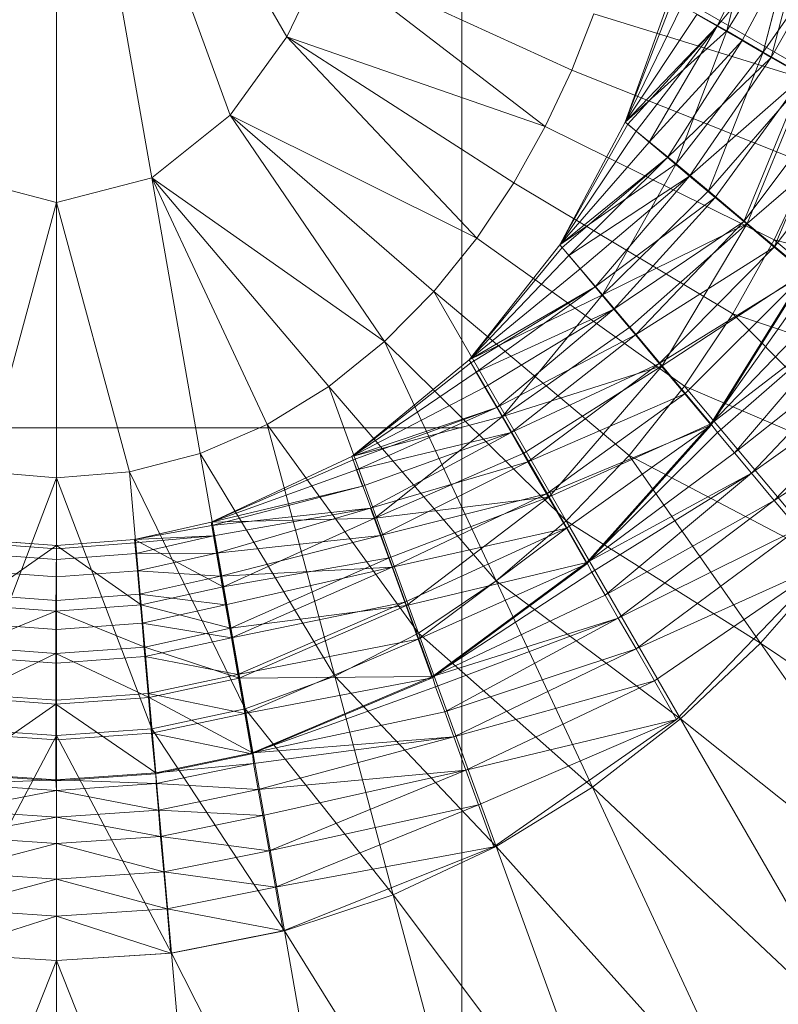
# Model space of a CAD drawing. Header units: metres. Extents: x 391.1 to 427.5, y 12.8 to 28.4.
# Tile 42 of 189: x 402.0275 to 402.0976, y 27.4837 to 27.5746. Entities that reach past the tile are written whole.
import ezdxf

# ---------------------------------------------------------------- set-up
doc = ezdxf.new("R2010")
doc.units = ezdxf.units.M
doc.layers.add('A-DETL-____-MBND', color=7, linetype='Continuous', lineweight=18)
doc.layers.add('M-HVAC-DUCT-OTLN', color=7, linetype='Continuous', lineweight=18)

# ---------------------------------------------------------------- blocks, each defined once
blk = doc.blocks.new('Family - Inodor PA-152684-03_CLI_AIRE_P0A')
at = {"layer": 'A-DETL-____-MBND', "color": 253, "true_color": 0xaaaaaa}
for p, q in [((0.202992, 0.216518), (0.202992, 0.164389)), ((0.202992, 0.216518), (0.211782, 0.166667)), ((0.202992, 0.216518), (0.219036, 0.172436)), ((0.202992, 0.216518), (0.22426, 0.17968)), ((0.269418, 0.191689), (0.263973, 0.180657)), ((0.263973, 0.180657), (0.269418, 0.191689)), ((0.267861, 0.192317), (0.264867, 0.180207)), ((0.264867, 0.180207), (0.267861, 0.192317)), ((0.267861, 0.192317), (0.264867, 0.180207)), ((0.264867, 0.180207), (0.271519, 0.190986)), ((0.264867, 0.180207), (0.271519, 0.190986)), ((0.271519, 0.190986), (0.268239, 0.178261)), ((0.268239, 0.178261), (0.271519, 0.190986)), ((0.263973, 0.180657), (0.272332, 0.190628)), ((0.263973, 0.180657), (0.272332, 0.190628)), ((0.272332, 0.190628), (0.266291, 0.179318)), ((0.266291, 0.179318), (0.272332, 0.190628)), ((0.272332, 0.190628), (0.268977, 0.177768)), ((0.268977, 0.177768), (0.272332, 0.190628)), ((0.268239, 0.178261), (0.275909, 0.189388)), ((0.268239, 0.178261), (0.275909, 0.189388)), ((0.268977, 0.177768), (0.275556, 0.189455)), ((0.268977, 0.177768), (0.275556, 0.189455)), ((0.227765, 0.186994), (0.22426, 0.17968)), ((0.227765, 0.186994), (0.24811, 0.1714)), ((0.227765, 0.186994), (0.250555, 0.176607)), ((0.254265, 0.186915), (0.275214, 0.17482)), ((0.255501, 0.171802), (0.259586, 0.18319)), ((0.255501, 0.171802), (0.259586, 0.18319)), ((0.259586, 0.18319), (0.255501, 0.171802)), ((0.255501, 0.171802), (0.259586, 0.18319)), ((0.255501, 0.171802), (0.259858, 0.183033)), ((0.255501, 0.171802), (0.259858, 0.183033)), ((0.259586, 0.18319), (0.264867, 0.180207)), ((0.259586, 0.18319), (0.264867, 0.180207)), ((0.252592, 0.181788), (0.250555, 0.176607)), ((0.275214, 0.17482), (0.252592, 0.181788)), ((0.255501, 0.171802), (0.260706, 0.182543)), ((0.255501, 0.171802), (0.260706, 0.182543)), ((0.255501, 0.171802), (0.262092, 0.181743)), ((0.255501, 0.171802), (0.262092, 0.181743)), ((0.262092, 0.181743), (0.263973, 0.180657)), ((0.262092, 0.181743), (0.263973, 0.180657)), ((0.255501, 0.171802), (0.263973, 0.180657)), ((0.255501, 0.171802), (0.263973, 0.180657)), ((0.255501, 0.171802), (0.264867, 0.180207)), ((0.255501, 0.171802), (0.264867, 0.180207)), ((0.263973, 0.180657), (0.255741, 0.1716)), ((0.255741, 0.1716), (0.263973, 0.180657)), ((0.263973, 0.180657), (0.256492, 0.17097)), ((0.256492, 0.17097), (0.263973, 0.180657)), ((0.263973, 0.180657), (0.257718, 0.169942)), ((0.257718, 0.169942), (0.263973, 0.180657)), ((0.264867, 0.180207), (0.260184, 0.167948)), ((0.260184, 0.167948), (0.264867, 0.180207)), ((0.264867, 0.180207), (0.260184, 0.167948)), ((0.263973, 0.180657), (0.266291, 0.179318)), ((0.263973, 0.180657), (0.266291, 0.179318)), ((0.264867, 0.180207), (0.268239, 0.178261)), ((0.264867, 0.180207), (0.268239, 0.178261)), ((0.22426, 0.17968), (0.219036, 0.172436)), ((0.22426, 0.17968), (0.241795, 0.1611)), ((0.24811, 0.1714), (0.22426, 0.17968)), ((0.22426, 0.17968), (0.245207, 0.166208)), ((0.257718, 0.169942), (0.266291, 0.179318)), ((0.257718, 0.169942), (0.266291, 0.179318)), ((0.266291, 0.179318), (0.259381, 0.168546)), ((0.259381, 0.168546), (0.266291, 0.179318)), ((0.266291, 0.179318), (0.268977, 0.177768)), ((0.266291, 0.179318), (0.268977, 0.177768)), ((0.260184, 0.167948), (0.268239, 0.178261)), ((0.260184, 0.167948), (0.268239, 0.178261)), ((0.268239, 0.178261), (0.263166, 0.165445)), ((0.263166, 0.165445), (0.268239, 0.178261)), ((0.268239, 0.178261), (0.272285, 0.175925)), ((0.268239, 0.178261), (0.272285, 0.175925)), ((0.259381, 0.168546), (0.268977, 0.177768)), ((0.259381, 0.168546), (0.268977, 0.177768)), ((0.268977, 0.177768), (0.261432, 0.166825)), ((0.261432, 0.166825), (0.268977, 0.177768)), ((0.268977, 0.177768), (0.271949, 0.176052)), ((0.268977, 0.177768), (0.271949, 0.176052)), ((0.250555, 0.176607), (0.24811, 0.1714)), ((0.272496, 0.167851), (0.250555, 0.176607)), ((0.261432, 0.166825), (0.271949, 0.176052)), ((0.261432, 0.166825), (0.271949, 0.176052)), ((0.263166, 0.165445), (0.272285, 0.175925)), ((0.263166, 0.165445), (0.272285, 0.175925)), ((0.271949, 0.176052), (0.263808, 0.164831)), ((0.263808, 0.164831), (0.271949, 0.176052)), ((0.271949, 0.176052), (0.266436, 0.162626)), ((0.266436, 0.162626), (0.271949, 0.176052)), ((0.272285, 0.175925), (0.266745, 0.162442)), ((0.266745, 0.162442), (0.272285, 0.175925)), ((0.266436, 0.162626), (0.275116, 0.174224)), ((0.266436, 0.162626), (0.275116, 0.174224)), ((0.275116, 0.174224), (0.269238, 0.160275)), ((0.269238, 0.160275), (0.275116, 0.174224)), ((0.219036, 0.172436), (0.211782, 0.166667)), ((0.219036, 0.172436), (0.233284, 0.151555)), ((0.241795, 0.1611), (0.219036, 0.172436)), ((0.219036, 0.172436), (0.237832, 0.156173)), ((0.249463, 0.160477), (0.255501, 0.171802)), ((0.249463, 0.160477), (0.255501, 0.171802)), ((0.255501, 0.171802), (0.249463, 0.160477)), ((0.249463, 0.160477), (0.255501, 0.171802)), ((0.255501, 0.171802), (0.255741, 0.1716)), ((0.255501, 0.171802), (0.255741, 0.1716)), ((0.255501, 0.171802), (0.260184, 0.167948)), ((0.255501, 0.171802), (0.260184, 0.167948)), ((0.266745, 0.162442), (0.27833, 0.172435)), ((0.266745, 0.162442), (0.27833, 0.172435)), ((0.269238, 0.160275), (0.278382, 0.172337)), ((0.269238, 0.160275), (0.278382, 0.172337)), ((0.24811, 0.1714), (0.245207, 0.166208)), ((0.269243, 0.160927), (0.24811, 0.1714)), ((0.249463, 0.160477), (0.255741, 0.1716)), ((0.249463, 0.160477), (0.255741, 0.1716)), ((0.249463, 0.160477), (0.256492, 0.17097)), ((0.249463, 0.160477), (0.256492, 0.17097)), ((0.255741, 0.1716), (0.256492, 0.17097)), ((0.255741, 0.1716), (0.256492, 0.17097)), ((0.256492, 0.17097), (0.257718, 0.169942)), ((0.256492, 0.17097), (0.257718, 0.169942)), ((0.249463, 0.160477), (0.257718, 0.169942)), ((0.249463, 0.160477), (0.257718, 0.169942)), ((0.257718, 0.169942), (0.259381, 0.168546)), ((0.257718, 0.169942), (0.259381, 0.168546)), ((0.249463, 0.160477), (0.259381, 0.168546)), ((0.249463, 0.160477), (0.259381, 0.168546)), ((0.259381, 0.168546), (0.249664, 0.160237)), ((0.249664, 0.160237), (0.259381, 0.168546)), ((0.259381, 0.168546), (0.250294, 0.159486)), ((0.250294, 0.159486), (0.259381, 0.168546)), ((0.259381, 0.168546), (0.261432, 0.166825)), ((0.259381, 0.168546), (0.261432, 0.166825)), ((0.249463, 0.160477), (0.260184, 0.167948)), ((0.249463, 0.160477), (0.260184, 0.167948)), ((0.253405, 0.155868), (0.260184, 0.167948)), ((0.253405, 0.155868), (0.260184, 0.167948)), ((0.260184, 0.167948), (0.253405, 0.155868)), ((0.260184, 0.167948), (0.263166, 0.165445)), ((0.260184, 0.167948), (0.263166, 0.165445)), ((0.272496, 0.167851), (0.269243, 0.160927)), ((0.194202, 0.166667), (0.202992, 0.164389)), ((0.211782, 0.166667), (0.202992, 0.164389)), ((0.211782, 0.166667), (0.216268, 0.141226)), ((0.211782, 0.166667), (0.22245, 0.143899)), ((0.233284, 0.151555), (0.211782, 0.166667)), ((0.211782, 0.166667), (0.228147, 0.147404)), ((0.250294, 0.159486), (0.261432, 0.166825)), ((0.250294, 0.159486), (0.261432, 0.166825)), ((0.261432, 0.166825), (0.251323, 0.158261)), ((0.251323, 0.158261), (0.261432, 0.166825)), ((0.261432, 0.166825), (0.252719, 0.156597)), ((0.252719, 0.156597), (0.261432, 0.166825)), ((0.261432, 0.166825), (0.263808, 0.164831)), ((0.261432, 0.166825), (0.263808, 0.164831)), ((0.245207, 0.166208), (0.241795, 0.1611)), ((0.265411, 0.154098), (0.245207, 0.166208)), ((0.253405, 0.155868), (0.263166, 0.165445)), ((0.253405, 0.155868), (0.263166, 0.165445)), ((0.263166, 0.165445), (0.266745, 0.162442)), ((0.263166, 0.165445), (0.266745, 0.162442)), ((0.252719, 0.156597), (0.263808, 0.164831)), ((0.252719, 0.156597), (0.263808, 0.164831)), ((0.263808, 0.164831), (0.254439, 0.154546)), ((0.254439, 0.154546), (0.263808, 0.164831)), ((0.263808, 0.164831), (0.266436, 0.162626)), ((0.263808, 0.164831), (0.266436, 0.162626)), ((0.202992, 0.164389), (0.196257, 0.139546)), ((0.202992, 0.164389), (0.202992, 0.138973)), ((0.202992, 0.164389), (0.209726, 0.139546)), ((0.254439, 0.154546), (0.266436, 0.162626)), ((0.254439, 0.154546), (0.266436, 0.162626)), ((0.266436, 0.162626), (0.256433, 0.15217)), ((0.256433, 0.15217), (0.266436, 0.162626)), ((0.266436, 0.162626), (0.269238, 0.160275)), ((0.266436, 0.162626), (0.269238, 0.160275)), ((0.253405, 0.155868), (0.266745, 0.162442)), ((0.253405, 0.155868), (0.266745, 0.162442)), ((0.266745, 0.162442), (0.255908, 0.152886)), ((0.255908, 0.152886), (0.266745, 0.162442)), ((0.266745, 0.162442), (0.258911, 0.149307)), ((0.258911, 0.149307), (0.266745, 0.162442)), ((0.266745, 0.162442), (0.272092, 0.157955)), ((0.266745, 0.162442), (0.272092, 0.157955)), ((0.241795, 0.1611), (0.237832, 0.156173)), ((0.260959, 0.147435), (0.241795, 0.1611)), ((0.269243, 0.160927), (0.265411, 0.154098)), ((0.269243, 0.160927), (0.2854, 0.147369)), ((0.289734, 0.15578), (0.269243, 0.160927)), ((0.249463, 0.160477), (0.241095, 0.149858)), ((0.241095, 0.149858), (0.249463, 0.160477)), ((0.249463, 0.160477), (0.241095, 0.149858)), ((0.241095, 0.149858), (0.249463, 0.160477)), ((0.241095, 0.149858), (0.249664, 0.160237)), ((0.241095, 0.149858), (0.249664, 0.160237)), ((0.249463, 0.160477), (0.249664, 0.160237)), ((0.249463, 0.160477), (0.249664, 0.160237)), ((0.249463, 0.160477), (0.253405, 0.155868)), ((0.249463, 0.160477), (0.253405, 0.155868)), ((0.249664, 0.160237), (0.250294, 0.159486)), ((0.249664, 0.160237), (0.250294, 0.159486)), ((0.256433, 0.15217), (0.269238, 0.160275)), ((0.256433, 0.15217), (0.269238, 0.160275)), ((0.269238, 0.160275), (0.258639, 0.149542)), ((0.258639, 0.149542), (0.269238, 0.160275)), ((0.269238, 0.160275), (0.272127, 0.15785)), ((0.269238, 0.160275), (0.272127, 0.15785)), ((0.241095, 0.149858), (0.250294, 0.159486)), ((0.241095, 0.149858), (0.250294, 0.159486)), ((0.250294, 0.159486), (0.251323, 0.158261)), ((0.250294, 0.159486), (0.251323, 0.158261)), ((0.241095, 0.149858), (0.251323, 0.158261)), ((0.241095, 0.149858), (0.251323, 0.158261)), ((0.251323, 0.158261), (0.252719, 0.156597)), ((0.251323, 0.158261), (0.252719, 0.156597)), ((0.258639, 0.149542), (0.272127, 0.15785)), ((0.258639, 0.149542), (0.272127, 0.15785)), ((0.258911, 0.149307), (0.272092, 0.157955)), ((0.258911, 0.149307), (0.272092, 0.157955)), ((0.272127, 0.15785), (0.260989, 0.14674)), ((0.260989, 0.14674), (0.272127, 0.15785)), ((0.272092, 0.157955), (0.263398, 0.14396)), ((0.263398, 0.14396), (0.272092, 0.157955)), ((0.263398, 0.14396), (0.272822, 0.157272)), ((0.263398, 0.14396), (0.272822, 0.157272)), ((0.272127, 0.15785), (0.263414, 0.143851)), ((0.241095, 0.149858), (0.252719, 0.156597)), ((0.241095, 0.149858), (0.252719, 0.156597)), ((0.252719, 0.156597), (0.241252, 0.149587)), ((0.241252, 0.149587), (0.252719, 0.156597)), ((0.252719, 0.156597), (0.241742, 0.148738)), ((0.241742, 0.148738), (0.252719, 0.156597)), ((0.252719, 0.156597), (0.254439, 0.154546)), ((0.252719, 0.156597), (0.254439, 0.154546)), ((0.237832, 0.156173), (0.233284, 0.151555)), ((0.237832, 0.156173), (0.250054, 0.135004)), ((0.255848, 0.141031), (0.237832, 0.156173)), ((0.241095, 0.149858), (0.253405, 0.155868)), ((0.241095, 0.149858), (0.253405, 0.155868)), ((0.253405, 0.155868), (0.244177, 0.144635)), ((0.244177, 0.144635), (0.253405, 0.155868)), ((0.253405, 0.155868), (0.244177, 0.144635)), ((0.253405, 0.155868), (0.255908, 0.152886)), ((0.253405, 0.155868), (0.255908, 0.152886)), ((0.263398, 0.14396), (0.274702, 0.155695)), ((0.263398, 0.14396), (0.274702, 0.155695)), ((0.241742, 0.148738), (0.254439, 0.154546)), ((0.241742, 0.148738), (0.254439, 0.154546)), ((0.254439, 0.154546), (0.242542, 0.147352)), ((0.242542, 0.147352), (0.254439, 0.154546)), ((0.254439, 0.154546), (0.243627, 0.145472)), ((0.243627, 0.145472), (0.254439, 0.154546)), ((0.254439, 0.154546), (0.256433, 0.15217)), ((0.254439, 0.154546), (0.256433, 0.15217)), ((0.265411, 0.154098), (0.260959, 0.147435)), ((0.263398, 0.14396), (0.276569, 0.154129)), ((0.263398, 0.14396), (0.276569, 0.154129)), ((0.276569, 0.154129), (0.263998, 0.14316)), ((0.263998, 0.14316), (0.276569, 0.154129)), ((0.265411, 0.154098), (0.280349, 0.139161)), ((0.2854, 0.147369), (0.265411, 0.154098)), ((0.276569, 0.154129), (0.265575, 0.141281)), ((0.265575, 0.141281), (0.276569, 0.154129)), ((0.244177, 0.144635), (0.255908, 0.152886)), ((0.244177, 0.144635), (0.255908, 0.152886)), ((0.255908, 0.152886), (0.258911, 0.149307)), ((0.255908, 0.152886), (0.258911, 0.149307)), ((0.243627, 0.145472), (0.256433, 0.15217)), ((0.243627, 0.145472), (0.256433, 0.15217)), ((0.256433, 0.15217), (0.244966, 0.143153)), ((0.244966, 0.143153), (0.256433, 0.15217)), ((0.256433, 0.15217), (0.258639, 0.149542)), ((0.256433, 0.15217), (0.258639, 0.149542)), ((0.265575, 0.141281), (0.279082, 0.152021)), ((0.265575, 0.141281), (0.279082, 0.152021)), ((0.279082, 0.152021), (0.267142, 0.139415)), ((0.267142, 0.139415), (0.279082, 0.152021)), ((0.233284, 0.151555), (0.228147, 0.147404)), ((0.233284, 0.151555), (0.243571, 0.129494)), ((0.250054, 0.135004), (0.233284, 0.151555)), ((0.241095, 0.149858), (0.230257, 0.140936)), ((0.230257, 0.140936), (0.241095, 0.149858)), ((0.241095, 0.149858), (0.230257, 0.140936)), ((0.230257, 0.140936), (0.241095, 0.149858)), ((0.230257, 0.140936), (0.241252, 0.149587)), ((0.230257, 0.140936), (0.241252, 0.149587)), ((0.241095, 0.149858), (0.241252, 0.149587)), ((0.241095, 0.149858), (0.241252, 0.149587)), ((0.241095, 0.149858), (0.244177, 0.144635)), ((0.241095, 0.149858), (0.244177, 0.144635)), ((0.241252, 0.149587), (0.241742, 0.148738)), ((0.241252, 0.149587), (0.241742, 0.148738)), ((0.244177, 0.144635), (0.258911, 0.149307)), ((0.244177, 0.144635), (0.258911, 0.149307)), ((0.244966, 0.143153), (0.258639, 0.149542)), ((0.244966, 0.143153), (0.258639, 0.149542)), ((0.258911, 0.149307), (0.246124, 0.141263)), ((0.246124, 0.141263), (0.258911, 0.149307)), ((0.258639, 0.149542), (0.246517, 0.140467)), ((0.246517, 0.140467), (0.258639, 0.149542)), ((0.258911, 0.149307), (0.24846, 0.137217)), ((0.24846, 0.137217), (0.258911, 0.149307)), ((0.258639, 0.149542), (0.260989, 0.14674)), ((0.258639, 0.149542), (0.260989, 0.14674)), ((0.258911, 0.149307), (0.263398, 0.14396)), ((0.258911, 0.149307), (0.263398, 0.14396)), ((0.267142, 0.139415), (0.281701, 0.149823)), ((0.267142, 0.139415), (0.281701, 0.149823)), ((0.281701, 0.149823), (0.26925, 0.136902)), ((0.26925, 0.136902), (0.281701, 0.149823)), ((0.230257, 0.140936), (0.241742, 0.148738)), ((0.230257, 0.140936), (0.241742, 0.148738)), ((0.241742, 0.148738), (0.242542, 0.147352)), ((0.241742, 0.148738), (0.242542, 0.147352)), ((0.228147, 0.147404), (0.22245, 0.143899)), ((0.228147, 0.147404), (0.236425, 0.124661)), ((0.243571, 0.129494), (0.228147, 0.147404)), ((0.230257, 0.140936), (0.242542, 0.147352)), ((0.230257, 0.140936), (0.242542, 0.147352)), ((0.242542, 0.147352), (0.243627, 0.145472)), ((0.242542, 0.147352), (0.243627, 0.145472)), ((0.260959, 0.147435), (0.255848, 0.141031)), ((0.260959, 0.147435), (0.274546, 0.131243)), ((0.280349, 0.139161), (0.260959, 0.147435)), ((0.26925, 0.136902), (0.284835, 0.147186)), ((0.26925, 0.136902), (0.284835, 0.147186)), ((0.246517, 0.140467), (0.260989, 0.14674)), ((0.246517, 0.140467), (0.260989, 0.14674)), ((0.260989, 0.14674), (0.248232, 0.137496)), ((0.248232, 0.137496), (0.260989, 0.14674)), ((0.260989, 0.14674), (0.263414, 0.143851)), ((0.260989, 0.14674), (0.263414, 0.143851)), ((0.230257, 0.140936), (0.243627, 0.145472)), ((0.230257, 0.140936), (0.243627, 0.145472)), ((0.243627, 0.145472), (0.230364, 0.140641)), ((0.230364, 0.140641), (0.243627, 0.145472)), ((0.243627, 0.145472), (0.230699, 0.139721)), ((0.230699, 0.139721), (0.243627, 0.145472)), ((0.243627, 0.145472), (0.244966, 0.143153)), ((0.243627, 0.145472), (0.244966, 0.143153)), ((0.230257, 0.140936), (0.244177, 0.144635)), ((0.230257, 0.140936), (0.244177, 0.144635)), ((0.232385, 0.135257), (0.244177, 0.144635)), ((0.232385, 0.135257), (0.244177, 0.144635)), ((0.244177, 0.144635), (0.232385, 0.135257)), ((0.244177, 0.144635), (0.246124, 0.141263)), ((0.244177, 0.144635), (0.246124, 0.141263)), ((0.22245, 0.143899), (0.216268, 0.141226)), ((0.22245, 0.143899), (0.228674, 0.120671)), ((0.236425, 0.124661), (0.22245, 0.143899)), ((0.248232, 0.137496), (0.263414, 0.143851)), ((0.248232, 0.137496), (0.263414, 0.143851)), ((0.24846, 0.137217), (0.263398, 0.14396)), ((0.24846, 0.137217), (0.263398, 0.14396)), ((0.263414, 0.143851), (0.250061, 0.134329)), ((0.250061, 0.134329), (0.263414, 0.143851)), ((0.263414, 0.143851), (0.251946, 0.131062)), ((0.263398, 0.14396), (0.25195, 0.131172)), ((0.25195, 0.131172), (0.263398, 0.14396)), ((0.263398, 0.14396), (0.263998, 0.14316)), ((0.263398, 0.14396), (0.263998, 0.14316)), ((0.230699, 0.139721), (0.244966, 0.143153)), ((0.230699, 0.139721), (0.244966, 0.143153)), ((0.231247, 0.138217), (0.244966, 0.143153)), ((0.244966, 0.143153), (0.231247, 0.138217)), ((0.231986, 0.136175), (0.244966, 0.143153)), ((0.231986, 0.136175), (0.244966, 0.143153)), ((0.244966, 0.143153), (0.246517, 0.140467)), ((0.244966, 0.143153), (0.246517, 0.140467)), ((0.25195, 0.131172), (0.263998, 0.14316)), ((0.25195, 0.131172), (0.263998, 0.14316)), ((0.263998, 0.14316), (0.265575, 0.141281)), ((0.263998, 0.14316), (0.265575, 0.141281)), ((0.216268, 0.141226), (0.209726, 0.139546)), ((0.216268, 0.141226), (0.220419, 0.117683)), ((0.216268, 0.141226), (0.228674, 0.120671)), ((0.230257, 0.140936), (0.217262, 0.134894)), ((0.217262, 0.134894), (0.230257, 0.140936)), ((0.230257, 0.140936), (0.217262, 0.134894)), ((0.217262, 0.134894), (0.230257, 0.140936)), ((0.230257, 0.140936), (0.230364, 0.140641)), ((0.230257, 0.140936), (0.230364, 0.140641)), ((0.230257, 0.140936), (0.232385, 0.135257)), ((0.230257, 0.140936), (0.232385, 0.135257)), ((0.232385, 0.135257), (0.246124, 0.141263)), ((0.232385, 0.135257), (0.246124, 0.141263)), ((0.246124, 0.141263), (0.24846, 0.137217)), ((0.246124, 0.141263), (0.24846, 0.137217)), ((0.255848, 0.141031), (0.250054, 0.135004)), ((0.25195, 0.131172), (0.265575, 0.141281)), ((0.25195, 0.131172), (0.265575, 0.141281)), ((0.255848, 0.141031), (0.267965, 0.123726)), ((0.274546, 0.131243), (0.255848, 0.141031)), ((0.265575, 0.141281), (0.267142, 0.139415)), ((0.265575, 0.141281), (0.267142, 0.139415)), ((0.217262, 0.134894), (0.230364, 0.140641)), ((0.217262, 0.134894), (0.230364, 0.140641)), ((0.230364, 0.140641), (0.230699, 0.139721)), ((0.230364, 0.140641), (0.230699, 0.139721)), ((0.231986, 0.136175), (0.246517, 0.140467)), ((0.231986, 0.136175), (0.246517, 0.140467)), ((0.246517, 0.140467), (0.232905, 0.133661)), ((0.232905, 0.133661), (0.246517, 0.140467)), ((0.246517, 0.140467), (0.248232, 0.137496)), ((0.246517, 0.140467), (0.248232, 0.137496)), ((0.196257, 0.139546), (0.202992, 0.138973)), ((0.209726, 0.139546), (0.202992, 0.138973)), ((0.209726, 0.139546), (0.211801, 0.11583)), ((0.209726, 0.139546), (0.220419, 0.117683)), ((0.217262, 0.134894), (0.230699, 0.139721)), ((0.217262, 0.134894), (0.230699, 0.139721)), ((0.230699, 0.139721), (0.231247, 0.138217)), ((0.230699, 0.139721), (0.231247, 0.138217)), ((0.25195, 0.131172), (0.267142, 0.139415)), ((0.25195, 0.131172), (0.267142, 0.139415)), ((0.267142, 0.139415), (0.252402, 0.130281)), ((0.252402, 0.130281), (0.267142, 0.139415)), ((0.267142, 0.139415), (0.253629, 0.128156)), ((0.253629, 0.128156), (0.267142, 0.139415)), ((0.267142, 0.139415), (0.26925, 0.136902)), ((0.267142, 0.139415), (0.26925, 0.136902)), ((0.202992, 0.138973), (0.194183, 0.11583)), ((0.202992, 0.138973), (0.202992, 0.115202)), ((0.202992, 0.138973), (0.211801, 0.11583)), ((0.217262, 0.134894), (0.231247, 0.138217)), ((0.217262, 0.134894), (0.231247, 0.138217)), ((0.231247, 0.138217), (0.217331, 0.134597)), ((0.217331, 0.134597), (0.231247, 0.138217)), ((0.232385, 0.135257), (0.24846, 0.137217)), ((0.232385, 0.135257), (0.24846, 0.137217)), ((0.232905, 0.133661), (0.248232, 0.137496)), ((0.232905, 0.133661), (0.248232, 0.137496)), ((0.24846, 0.137217), (0.233717, 0.131599)), ((0.233717, 0.131599), (0.24846, 0.137217)), ((0.248232, 0.137496), (0.233966, 0.130746)), ((0.233966, 0.130746), (0.248232, 0.137496)), ((0.24846, 0.137217), (0.235315, 0.127208)), ((0.235315, 0.127208), (0.24846, 0.137217)), ((0.248232, 0.137496), (0.250061, 0.134329)), ((0.248232, 0.137496), (0.250061, 0.134329)), ((0.24846, 0.137217), (0.25195, 0.131172)), ((0.24846, 0.137217), (0.25195, 0.131172)), ((0.253629, 0.128156), (0.26925, 0.136902)), ((0.253629, 0.128156), (0.26925, 0.136902)), ((0.26925, 0.136902), (0.254848, 0.126046)), ((0.254848, 0.126046), (0.26925, 0.136902)), ((0.26925, 0.136902), (0.271448, 0.134283)), ((0.26925, 0.136902), (0.271448, 0.134283)), ((0.217331, 0.134597), (0.231986, 0.136175)), ((0.217331, 0.134597), (0.231986, 0.136175)), ((0.231986, 0.136175), (0.217486, 0.13362)), ((0.217486, 0.13362), (0.231986, 0.136175)), ((0.231986, 0.136175), (0.217764, 0.132044)), ((0.217764, 0.132044), (0.231986, 0.136175)), ((0.231986, 0.136175), (0.232905, 0.133661)), ((0.231986, 0.136175), (0.232905, 0.133661)), ((0.217262, 0.134894), (0.210209, 0.133288)), ((0.210209, 0.133288), (0.217262, 0.134894)), ((0.217262, 0.134894), (0.210209, 0.133288)), ((0.210209, 0.133288), (0.217262, 0.134894)), ((0.210209, 0.133288), (0.217331, 0.134597)), ((0.210209, 0.133288), (0.217331, 0.134597)), ((0.217262, 0.134894), (0.232385, 0.135257)), ((0.217262, 0.134894), (0.232385, 0.135257)), ((0.217262, 0.134894), (0.217331, 0.134597)), ((0.217262, 0.134894), (0.217331, 0.134597)), ((0.217262, 0.134894), (0.218372, 0.128931)), ((0.217262, 0.134894), (0.218372, 0.128931)), ((0.217331, 0.134597), (0.217486, 0.13362)), ((0.217331, 0.134597), (0.217486, 0.13362)), ((0.218372, 0.128931), (0.232385, 0.135257)), ((0.218372, 0.128931), (0.232385, 0.135257)), ((0.232385, 0.135257), (0.218372, 0.128931)), ((0.232385, 0.135257), (0.233717, 0.131599)), ((0.232385, 0.135257), (0.233717, 0.131599)), ((0.250054, 0.135004), (0.243571, 0.129494)), ((0.250054, 0.135004), (0.260599, 0.116738)), ((0.267965, 0.123726), (0.250054, 0.135004)), ((0.210209, 0.133288), (0.217486, 0.13362)), ((0.210209, 0.133288), (0.217486, 0.13362)), ((0.217486, 0.13362), (0.210234, 0.132975)), ((0.210234, 0.132975), (0.217486, 0.13362)), ((0.217486, 0.13362), (0.210323, 0.131999)), ((0.210323, 0.131999), (0.217486, 0.13362)), ((0.217486, 0.13362), (0.217764, 0.132044)), ((0.217486, 0.13362), (0.217764, 0.132044)), ((0.217764, 0.132044), (0.232905, 0.133661)), ((0.217764, 0.132044), (0.232905, 0.133661)), ((0.232905, 0.133661), (0.218141, 0.129906)), ((0.218141, 0.129906), (0.232905, 0.133661)), ((0.232905, 0.133661), (0.233966, 0.130746)), ((0.232905, 0.133661), (0.233966, 0.130746)), ((0.233966, 0.130746), (0.250061, 0.134329)), ((0.233966, 0.130746), (0.250061, 0.134329)), ((0.250061, 0.134329), (0.235139, 0.127522)), ((0.235139, 0.127522), (0.250061, 0.134329)), ((0.250061, 0.134329), (0.23639, 0.124085)), ((0.23639, 0.124085), (0.250061, 0.134329)), ((0.250061, 0.134329), (0.251946, 0.131062)), ((0.250061, 0.134329), (0.251946, 0.131062)), ((0.254848, 0.126046), (0.271448, 0.134283)), ((0.254848, 0.126046), (0.271448, 0.134283)), ((0.271448, 0.134283), (0.256488, 0.123205)), ((0.256488, 0.123205), (0.271448, 0.134283)), ((0.195171, 0.127251), (0.202991, 0.132741)), ((0.195171, 0.127251), (0.202991, 0.132741)), ((0.19573, 0.132975), (0.202992, 0.132427)), ((0.19573, 0.132975), (0.202992, 0.132427)), ((0.202991, 0.132741), (0.195757, 0.133288)), ((0.195757, 0.133288), (0.202991, 0.132741)), ((0.202991, 0.132741), (0.195757, 0.133288)), ((0.195757, 0.133288), (0.202991, 0.132741)), ((0.202991, 0.132741), (0.202933, 0.126677)), ((0.202933, 0.126677), (0.202991, 0.132741)), ((0.202991, 0.132741), (0.210209, 0.133288)), ((0.202991, 0.132741), (0.210209, 0.133288)), ((0.210209, 0.133288), (0.202991, 0.132741)), ((0.202991, 0.132741), (0.210209, 0.133288)), ((0.202992, 0.132427), (0.202991, 0.132741)), ((0.202992, 0.132427), (0.202991, 0.132741)), ((0.202991, 0.132741), (0.210795, 0.127251)), ((0.202991, 0.132741), (0.210795, 0.127251)), ((0.202992, 0.132427), (0.210234, 0.132975)), ((0.202992, 0.132427), (0.210234, 0.132975)), ((0.210234, 0.132975), (0.210209, 0.133288)), ((0.210209, 0.133288), (0.210234, 0.132975)), ((0.210209, 0.133288), (0.210795, 0.127251)), ((0.210209, 0.133288), (0.218372, 0.128931)), ((0.210209, 0.133288), (0.210795, 0.127251)), ((0.210209, 0.133288), (0.218372, 0.128931)), ((0.210323, 0.131999), (0.210234, 0.132975)), ((0.210234, 0.132975), (0.210323, 0.131999)), ((0.195644, 0.131999), (0.202992, 0.131447)), ((0.195644, 0.131999), (0.202992, 0.131447)), ((0.202992, 0.131447), (0.202992, 0.132427)), ((0.202992, 0.131447), (0.202992, 0.132427)), ((0.202992, 0.131447), (0.210323, 0.131999)), ((0.202992, 0.131447), (0.210323, 0.131999)), ((0.210323, 0.131999), (0.217764, 0.132044)), ((0.210323, 0.131999), (0.217764, 0.132044)), ((0.210465, 0.130408), (0.210323, 0.131999)), ((0.210323, 0.131999), (0.210465, 0.130408)), ((0.217764, 0.132044), (0.210465, 0.130408)), ((0.210465, 0.130408), (0.217764, 0.132044)), ((0.217764, 0.132044), (0.218141, 0.129906)), ((0.217764, 0.132044), (0.218141, 0.129906)), ((0.202991, 0.129846), (0.202992, 0.131447)), ((0.202991, 0.129846), (0.202992, 0.131447)), ((0.218372, 0.128931), (0.233717, 0.131599)), ((0.218372, 0.128931), (0.233717, 0.131599)), ((0.233717, 0.131599), (0.219048, 0.125097)), ((0.219048, 0.125097), (0.233717, 0.131599)), ((0.233717, 0.131599), (0.235315, 0.127208)), ((0.233717, 0.131599), (0.235315, 0.127208)), ((0.235315, 0.127208), (0.25195, 0.131172)), ((0.235315, 0.127208), (0.25195, 0.131172)), ((0.23639, 0.124085), (0.251946, 0.131062)), ((0.23639, 0.124085), (0.251946, 0.131062)), ((0.251946, 0.131062), (0.23768, 0.120541)), ((0.25195, 0.131172), (0.237702, 0.120649)), ((0.237702, 0.120649), (0.25195, 0.131172)), ((0.25195, 0.131172), (0.252402, 0.130281)), ((0.25195, 0.131172), (0.252402, 0.130281)), ((0.256488, 0.123205), (0.274077, 0.131142)), ((0.256488, 0.123205), (0.274077, 0.131142)), ((0.274077, 0.131142), (0.258198, 0.120245)), ((0.258198, 0.120245), (0.274077, 0.131142)), ((0.274077, 0.131142), (0.260241, 0.116695)), ((0.274546, 0.131243), (0.267965, 0.123726)), ((0.195505, 0.130405), (0.202991, 0.129846)), ((0.195505, 0.130405), (0.202991, 0.129846)), ((0.202991, 0.129846), (0.210465, 0.130408)), ((0.202991, 0.129846), (0.210465, 0.130408)), ((0.210656, 0.128248), (0.210465, 0.130408)), ((0.210465, 0.130408), (0.218141, 0.129906)), ((0.210465, 0.130408), (0.210656, 0.128248)), ((0.210465, 0.130408), (0.218141, 0.129906)), ((0.218141, 0.129906), (0.210656, 0.128248)), ((0.210656, 0.128248), (0.218141, 0.129906)), ((0.218141, 0.129906), (0.233966, 0.130746)), ((0.218141, 0.129906), (0.233966, 0.130746)), ((0.218141, 0.129906), (0.218606, 0.127269)), ((0.218141, 0.129906), (0.218606, 0.127269)), ((0.233966, 0.130746), (0.218606, 0.127269)), ((0.218606, 0.127269), (0.233966, 0.130746)), ((0.233966, 0.130746), (0.219145, 0.124215)), ((0.219145, 0.124215), (0.233966, 0.130746)), ((0.233966, 0.130746), (0.235139, 0.127522)), ((0.233966, 0.130746), (0.235139, 0.127522)), ((0.237702, 0.120649), (0.252402, 0.130281)), ((0.237702, 0.120649), (0.252402, 0.130281)), ((0.252402, 0.130281), (0.253629, 0.128156)), ((0.252402, 0.130281), (0.253629, 0.128156)), ((0.202991, 0.127673), (0.202991, 0.129846)), ((0.202991, 0.127673), (0.202991, 0.129846)), ((0.243571, 0.129494), (0.236425, 0.124661)), ((0.243571, 0.129494), (0.252461, 0.110431)), ((0.260599, 0.116738), (0.243571, 0.129494)), ((0.195315, 0.128242), (0.202991, 0.127673)), ((0.195315, 0.128242), (0.202991, 0.127673)), ((0.202991, 0.127673), (0.210656, 0.128248)), ((0.202991, 0.127673), (0.210656, 0.128248)), ((0.210894, 0.125576), (0.210656, 0.128248)), ((0.210656, 0.128248), (0.218606, 0.127269)), ((0.210656, 0.128248), (0.210894, 0.125576)), ((0.210656, 0.128248), (0.218606, 0.127269)), ((0.210795, 0.127251), (0.218372, 0.128931)), ((0.210795, 0.127251), (0.218372, 0.128931)), ((0.218372, 0.128931), (0.210795, 0.127251)), ((0.218372, 0.128931), (0.219048, 0.125097)), ((0.218372, 0.128931), (0.219048, 0.125097)), ((0.237702, 0.120649), (0.253629, 0.128156)), ((0.237702, 0.120649), (0.253629, 0.128156)), ((0.253629, 0.128156), (0.254848, 0.126046)), ((0.253629, 0.128156), (0.254848, 0.126046)), ((0.195171, 0.127251), (0.202933, 0.126677)), ((0.195171, 0.127251), (0.202933, 0.126677)), ((0.195171, 0.127251), (0.202933, 0.126677)), ((0.202933, 0.126677), (0.210795, 0.127251)), ((0.202933, 0.126677), (0.210795, 0.127251)), ((0.202933, 0.126677), (0.210795, 0.127251)), ((0.202992, 0.124998), (0.202991, 0.127673)), ((0.202992, 0.124998), (0.202991, 0.127673)), ((0.210795, 0.127251), (0.211134, 0.123373)), ((0.210795, 0.127251), (0.219048, 0.125097)), ((0.210795, 0.127251), (0.211134, 0.123373)), ((0.210795, 0.127251), (0.219048, 0.125097)), ((0.218606, 0.127269), (0.210894, 0.125576)), ((0.210894, 0.125576), (0.218606, 0.127269)), ((0.218606, 0.127269), (0.219145, 0.124215)), ((0.218606, 0.127269), (0.219145, 0.124215)), ((0.219048, 0.125097), (0.235315, 0.127208)), ((0.219048, 0.125097), (0.235315, 0.127208)), ((0.219145, 0.124215), (0.235139, 0.127522)), ((0.219145, 0.124215), (0.235139, 0.127522)), ((0.235139, 0.127522), (0.219741, 0.120836)), ((0.219741, 0.120836), (0.235139, 0.127522)), ((0.235315, 0.127208), (0.219859, 0.120496)), ((0.219859, 0.120496), (0.235315, 0.127208)), ((0.235139, 0.127522), (0.23639, 0.124085)), ((0.235139, 0.127522), (0.23639, 0.124085)), ((0.235315, 0.127208), (0.237702, 0.120649)), ((0.235315, 0.127208), (0.237702, 0.120649)), ((0.194831, 0.123373), (0.202933, 0.126677)), ((0.194831, 0.123373), (0.202933, 0.126677)), ((0.202933, 0.126677), (0.202933, 0.122783)), ((0.202933, 0.126677), (0.211134, 0.123373)), ((0.202933, 0.126677), (0.202933, 0.122783)), ((0.202933, 0.126677), (0.211134, 0.123373)), ((0.195082, 0.125575), (0.202992, 0.124998)), ((0.195082, 0.125575), (0.202992, 0.124998)), ((0.202992, 0.124998), (0.210894, 0.125576)), ((0.202992, 0.124998), (0.210894, 0.125576)), ((0.211154, 0.122485), (0.210894, 0.125576)), ((0.210894, 0.125576), (0.219145, 0.124215)), ((0.210894, 0.125576), (0.211154, 0.122485)), ((0.210894, 0.125576), (0.219145, 0.124215)), ((0.237702, 0.120649), (0.254848, 0.126046)), ((0.237702, 0.120649), (0.254848, 0.126046)), ((0.254848, 0.126046), (0.237993, 0.119692)), ((0.237993, 0.119692), (0.254848, 0.126046)), ((0.254848, 0.126046), (0.238832, 0.117387)), ((0.238832, 0.117387), (0.254848, 0.126046)), ((0.254848, 0.126046), (0.256488, 0.123205)), ((0.254848, 0.126046), (0.256488, 0.123205)), ((0.202991, 0.121895), (0.202992, 0.124998)), ((0.202991, 0.121895), (0.202992, 0.124998)), ((0.219048, 0.125097), (0.211134, 0.123373)), ((0.211134, 0.123373), (0.219048, 0.125097)), ((0.219048, 0.125097), (0.219859, 0.120496)), ((0.219048, 0.125097), (0.219859, 0.120496)), ((0.236425, 0.124661), (0.228674, 0.120671)), ((0.236425, 0.124661), (0.243594, 0.104963)), ((0.252461, 0.110431), (0.236425, 0.124661)), ((0.219145, 0.124215), (0.211154, 0.122485)), ((0.211154, 0.122485), (0.219145, 0.124215)), ((0.219145, 0.124215), (0.219741, 0.120836)), ((0.219145, 0.124215), (0.219741, 0.120836)), ((0.219741, 0.120836), (0.23639, 0.124085)), ((0.219741, 0.120836), (0.23639, 0.124085)), ((0.23639, 0.124085), (0.220376, 0.117234)), ((0.220376, 0.117234), (0.23639, 0.124085)), ((0.23639, 0.124085), (0.23768, 0.120541)), ((0.23639, 0.124085), (0.23768, 0.120541)), ((0.267965, 0.123726), (0.260599, 0.116738)), ((0.267965, 0.123726), (0.288278, 0.094716)), ((0.29732, 0.104101), (0.267965, 0.123726)), ((0.194424, 0.118719), (0.202933, 0.122783)), ((0.194424, 0.118719), (0.202933, 0.122783)), ((0.194831, 0.123373), (0.202933, 0.122783)), ((0.194831, 0.123373), (0.202933, 0.122783)), ((0.211134, 0.123373), (0.202933, 0.122783)), ((0.202933, 0.122783), (0.211134, 0.123373)), ((0.202933, 0.122783), (0.202933, 0.118111)), ((0.202933, 0.118111), (0.202933, 0.122783)), ((0.202933, 0.122783), (0.211541, 0.118719)), ((0.202933, 0.122783), (0.211541, 0.118719)), ((0.211134, 0.123373), (0.211541, 0.118719)), ((0.211134, 0.123373), (0.219859, 0.120496)), ((0.211134, 0.123373), (0.211541, 0.118719)), ((0.211134, 0.123373), (0.219859, 0.120496)), ((0.238832, 0.117387), (0.256488, 0.123205)), ((0.238832, 0.117387), (0.256488, 0.123205)), ((0.256488, 0.123205), (0.239666, 0.115098)), ((0.239666, 0.115098), (0.256488, 0.123205)), ((0.256488, 0.123205), (0.258198, 0.120245)), ((0.256488, 0.123205), (0.258198, 0.120245)), ((0.194812, 0.122485), (0.202991, 0.121895)), ((0.194812, 0.122485), (0.202991, 0.121895)), ((0.20299, 0.118459), (0.202991, 0.121895)), ((0.20299, 0.118459), (0.202991, 0.121895)), ((0.202991, 0.121895), (0.211154, 0.122485)), ((0.202991, 0.121895), (0.211154, 0.122485)), ((0.211452, 0.119071), (0.211154, 0.122485)), ((0.211154, 0.122485), (0.219741, 0.120836)), ((0.211154, 0.122485), (0.211452, 0.119071)), ((0.211154, 0.122485), (0.219741, 0.120836)), ((0.219741, 0.120836), (0.211452, 0.119071)), ((0.211452, 0.119071), (0.219741, 0.120836)), ((0.219741, 0.120836), (0.220376, 0.117234)), ((0.219741, 0.120836), (0.220376, 0.117234)), ((0.219859, 0.120496), (0.211541, 0.118719)), ((0.211541, 0.118719), (0.219859, 0.120496)), ((0.219859, 0.120496), (0.237702, 0.120649)), ((0.219859, 0.120496), (0.237702, 0.120649)), ((0.219859, 0.120496), (0.221071, 0.113622)), ((0.219859, 0.120496), (0.221071, 0.113622)), ((0.220376, 0.117234), (0.23768, 0.120541)), ((0.220376, 0.117234), (0.23768, 0.120541)), ((0.228674, 0.120671), (0.220419, 0.117683)), ((0.23768, 0.120541), (0.22103, 0.11352)), ((0.237702, 0.120649), (0.221071, 0.113622)), ((0.221071, 0.113622), (0.237702, 0.120649)), ((0.228674, 0.120671), (0.234079, 0.100497)), ((0.228674, 0.120671), (0.243594, 0.104963)), ((0.237702, 0.120649), (0.237993, 0.119692)), ((0.237702, 0.120649), (0.237993, 0.119692)), ((0.239666, 0.115098), (0.258198, 0.120245)), ((0.239666, 0.115098), (0.258198, 0.120245)), ((0.258198, 0.120245), (0.240788, 0.112015)), ((0.240788, 0.112015), (0.258198, 0.120245)), ((0.258198, 0.120245), (0.260241, 0.116695)), ((0.258198, 0.120245), (0.260241, 0.116695)), ((0.194513, 0.11907), (0.20299, 0.118459)), ((0.194513, 0.11907), (0.20299, 0.118459)), ((0.20299, 0.118459), (0.211452, 0.119071)), ((0.20299, 0.118459), (0.211452, 0.119071)), ((0.211768, 0.11543), (0.211452, 0.119071)), ((0.211452, 0.119071), (0.220376, 0.117234)), ((0.211452, 0.119071), (0.211768, 0.11543)), ((0.211452, 0.119071), (0.220376, 0.117234)), ((0.221071, 0.113622), (0.237993, 0.119692)), ((0.221071, 0.113622), (0.237993, 0.119692)), ((0.237993, 0.119692), (0.238832, 0.117387)), ((0.237993, 0.119692), (0.238832, 0.117387)), ((0.193816, 0.111765), (0.202933, 0.118111)), ((0.193816, 0.111765), (0.202933, 0.118111)), ((0.194424, 0.118719), (0.202933, 0.118111)), ((0.194424, 0.118719), (0.202933, 0.118111)), ((0.202933, 0.118111), (0.211541, 0.118719)), ((0.202933, 0.118111), (0.211541, 0.118719)), ((0.202933, 0.118111), (0.202933, 0.111131)), ((0.202933, 0.118111), (0.21215, 0.111765)), ((0.202933, 0.118111), (0.202933, 0.111131)), ((0.202933, 0.118111), (0.21215, 0.111765)), ((0.202989, 0.114805), (0.20299, 0.118459)), ((0.202989, 0.114805), (0.20299, 0.118459)), ((0.211541, 0.118719), (0.21215, 0.111765)), ((0.211541, 0.118719), (0.221071, 0.113622)), ((0.211541, 0.118719), (0.21215, 0.111765)), ((0.211541, 0.118719), (0.221071, 0.113622)), ((0.220376, 0.117234), (0.211768, 0.11543)), ((0.211768, 0.11543), (0.220376, 0.117234)), ((0.220419, 0.117683), (0.211801, 0.11583)), ((0.220376, 0.117234), (0.22103, 0.11352)), ((0.220376, 0.117234), (0.22103, 0.11352)), ((0.220419, 0.117683), (0.224034, 0.097181)), ((0.220419, 0.117683), (0.234079, 0.100497)), ((0.221071, 0.113622), (0.238832, 0.117387)), ((0.221071, 0.113622), (0.238832, 0.117387)), ((0.238832, 0.117387), (0.239666, 0.115098)), ((0.238832, 0.117387), (0.239666, 0.115098)), ((0.240788, 0.112015), (0.260241, 0.116695)), ((0.240788, 0.112015), (0.260241, 0.116695)), ((0.260241, 0.116695), (0.241957, 0.108802)), ((0.241957, 0.108802), (0.260241, 0.116695)), ((0.260241, 0.116695), (0.243353, 0.104952)), ((0.260599, 0.116738), (0.252461, 0.110431)), ((0.260599, 0.116738), (0.278286, 0.086104)), ((0.288278, 0.094716), (0.260599, 0.116738)), ((0.194183, 0.11583), (0.202992, 0.115202)), ((0.194194, 0.115424), (0.202989, 0.114805)), ((0.194194, 0.115424), (0.202989, 0.114805)), ((0.202989, 0.114805), (0.211768, 0.11543)), ((0.202989, 0.114805), (0.211768, 0.11543)), ((0.211801, 0.11583), (0.202992, 0.115202)), ((0.21213, 0.111671), (0.211768, 0.11543)), ((0.211768, 0.11543), (0.22103, 0.11352)), ((0.211768, 0.11543), (0.21213, 0.111671)), ((0.211768, 0.11543), (0.22103, 0.11352)), ((0.211801, 0.11583), (0.213611, 0.095138)), ((0.211801, 0.11583), (0.224034, 0.097181)), ((0.202992, 0.115202), (0.192372, 0.095138)), ((0.202991, 0.111037), (0.202989, 0.114805)), ((0.202991, 0.111037), (0.202989, 0.114805)), ((0.202992, 0.115202), (0.202992, 0.094448)), ((0.202992, 0.115202), (0.213611, 0.095138)), ((0.221071, 0.113622), (0.239666, 0.115098)), ((0.221071, 0.113622), (0.239666, 0.115098)), ((0.239666, 0.115098), (0.221191, 0.112629)), ((0.221191, 0.112629), (0.239666, 0.115098)), ((0.239666, 0.115098), (0.221618, 0.110213)), ((0.221618, 0.110213), (0.239666, 0.115098)), ((0.239666, 0.115098), (0.240788, 0.112015)), ((0.239666, 0.115098), (0.240788, 0.112015)), ((0.221071, 0.113622), (0.21215, 0.111765)), ((0.21215, 0.111765), (0.221071, 0.113622)), ((0.221071, 0.113622), (0.221191, 0.112629)), ((0.221071, 0.113622), (0.221191, 0.112629)), ((0.22103, 0.11352), (0.21213, 0.111671)), ((0.193816, 0.111765), (0.202933, 0.111131)), ((0.193816, 0.111765), (0.202933, 0.111131)), ((0.21215, 0.111765), (0.202933, 0.111131)), ((0.202933, 0.111131), (0.21215, 0.111765)), ((0.21215, 0.111765), (0.221191, 0.112629)), ((0.21215, 0.111765), (0.221191, 0.112629)), ((0.21215, 0.111765), (0.212183, 0.110766)), ((0.21215, 0.111765), (0.212183, 0.110766)), ((0.221191, 0.112629), (0.212183, 0.110766)), ((0.212183, 0.110766), (0.221191, 0.112629)), ((0.221191, 0.112629), (0.221618, 0.110213)), ((0.221191, 0.112629), (0.221618, 0.110213)), ((0.221618, 0.110213), (0.240788, 0.112015)), ((0.221618, 0.110213), (0.240788, 0.112015)), ((0.240788, 0.112015), (0.222041, 0.107814)), ((0.222041, 0.107814), (0.240788, 0.112015)), ((0.240788, 0.112015), (0.222611, 0.104583)), ((0.222611, 0.104583), (0.240788, 0.112015)), ((0.240788, 0.112015), (0.241957, 0.108802)), ((0.240788, 0.112015), (0.241957, 0.108802)), ((0.193783, 0.110766), (0.202933, 0.111131)), ((0.193783, 0.110766), (0.202933, 0.111131)), ((0.193866, 0.111666), (0.202991, 0.111037)), ((0.202933, 0.111131), (0.202987, 0.110133)), ((0.202933, 0.111131), (0.212183, 0.110766)), ((0.202933, 0.111131), (0.202987, 0.110133)), ((0.202933, 0.111131), (0.212183, 0.110766)), ((0.202991, 0.111037), (0.21213, 0.111671)), ((0.193569, 0.108321), (0.202987, 0.110133)), ((0.193569, 0.108321), (0.202987, 0.110133)), ((0.193783, 0.110766), (0.202987, 0.110133)), ((0.193783, 0.110766), (0.202987, 0.110133)), ((0.212183, 0.110766), (0.202987, 0.110133)), ((0.202987, 0.110133), (0.212183, 0.110766)), ((0.202987, 0.110133), (0.202987, 0.107679)), ((0.202987, 0.107679), (0.202987, 0.110133)), ((0.202987, 0.110133), (0.212397, 0.108321)), ((0.202987, 0.110133), (0.212397, 0.108321)), ((0.212183, 0.110766), (0.212397, 0.108321)), ((0.212183, 0.110766), (0.221618, 0.110213)), ((0.212183, 0.110766), (0.212397, 0.108321)), ((0.212183, 0.110766), (0.221618, 0.110213)), ((0.221618, 0.110213), (0.212397, 0.108321)), ((0.212397, 0.108321), (0.221618, 0.110213)), ((0.221618, 0.110213), (0.222041, 0.107814)), ((0.221618, 0.110213), (0.222041, 0.107814)), ((0.252461, 0.110431), (0.243594, 0.104963)), ((0.252461, 0.110431), (0.267384, 0.078427)), ((0.278286, 0.086104), (0.252461, 0.110431)), ((0.193569, 0.108321), (0.202987, 0.107679)), ((0.193569, 0.108321), (0.202987, 0.107679)), ((0.202987, 0.107679), (0.212397, 0.108321)), ((0.202987, 0.107679), (0.212397, 0.108321)), ((0.212397, 0.108321), (0.212609, 0.105894)), ((0.212397, 0.108321), (0.222041, 0.107814)), ((0.212397, 0.108321), (0.212609, 0.105894)), ((0.212397, 0.108321), (0.222041, 0.107814)), ((0.222611, 0.104583), (0.241957, 0.108802)), ((0.222611, 0.104583), (0.241957, 0.108802)), ((0.241957, 0.108802), (0.223205, 0.101217)), ((0.223205, 0.101217), (0.241957, 0.108802)), ((0.241957, 0.108802), (0.243353, 0.104952)), ((0.241957, 0.108802), (0.243353, 0.104952)), ((0.193356, 0.105894), (0.202987, 0.107679)), ((0.193356, 0.105894), (0.202987, 0.107679)), ((0.202987, 0.107679), (0.202987, 0.105243)), ((0.202987, 0.105243), (0.202987, 0.107679)), ((0.202987, 0.107679), (0.212609, 0.105894)), ((0.202987, 0.107679), (0.212609, 0.105894)), ((0.222041, 0.107814), (0.212609, 0.105894)), ((0.212609, 0.105894), (0.222041, 0.107814)), ((0.222041, 0.107814), (0.222611, 0.104583)), ((0.222041, 0.107814), (0.222611, 0.104583)), ((0.193356, 0.105894), (0.202987, 0.105243)), ((0.193356, 0.105894), (0.202987, 0.105243)), ((0.202987, 0.105243), (0.212609, 0.105894)), ((0.202987, 0.105243), (0.212609, 0.105894)), ((0.212609, 0.105894), (0.212895, 0.102626)), ((0.212609, 0.105894), (0.222611, 0.104583)), ((0.212609, 0.105894), (0.212895, 0.102626)), ((0.212609, 0.105894), (0.222611, 0.104583)), ((0.19307, 0.102626), (0.202987, 0.105243)), ((0.19307, 0.102626), (0.202987, 0.105243)), ((0.202987, 0.105243), (0.202986, 0.101963)), ((0.202986, 0.101963), (0.202987, 0.105243)), ((0.202987, 0.105243), (0.212895, 0.102626)), ((0.202987, 0.105243), (0.212895, 0.102626)), ((0.222611, 0.104583), (0.212895, 0.102626)), ((0.212895, 0.102626), (0.222611, 0.104583)), ((0.222611, 0.104583), (0.223205, 0.101217)), ((0.222611, 0.104583), (0.223205, 0.101217)), ((0.223205, 0.101217), (0.243353, 0.104952)), ((0.223205, 0.101217), (0.243353, 0.104952)), ((0.243353, 0.104952), (0.22391, 0.097182)), ((0.243594, 0.104963), (0.234079, 0.100497)), ((0.243594, 0.104963), (0.255646, 0.07185)), ((0.267384, 0.078427), (0.243594, 0.104963)), ((0.192772, 0.099221), (0.202986, 0.101963)), ((0.192772, 0.099221), (0.202986, 0.101963)), ((0.19307, 0.102626), (0.202986, 0.101963)), ((0.19307, 0.102626), (0.202986, 0.101963)), ((0.202986, 0.101963), (0.212895, 0.102626)), ((0.202986, 0.101963), (0.212895, 0.102626)), ((0.202986, 0.101963), (0.202986, 0.098544)), ((0.202986, 0.098544), (0.202986, 0.101963)), ((0.202986, 0.101963), (0.213194, 0.099221)), ((0.202986, 0.101963), (0.213194, 0.099221)), ((0.212895, 0.102626), (0.213194, 0.099221)), ((0.212895, 0.102626), (0.223205, 0.101217)), ((0.212895, 0.102626), (0.213194, 0.099221)), ((0.212895, 0.102626), (0.223205, 0.101217)), ((0.223205, 0.101217), (0.213194, 0.099221)), ((0.213194, 0.099221), (0.223205, 0.101217)), ((0.223205, 0.101217), (0.22391, 0.097182)), ((0.223205, 0.101217), (0.22391, 0.097182)), ((0.234079, 0.100497), (0.224034, 0.097181)), ((0.234079, 0.100497), (0.24318, 0.066533)), ((0.234079, 0.100497), (0.255646, 0.07185)), ((0.192772, 0.099221), (0.202986, 0.098544)), ((0.192772, 0.099221), (0.202986, 0.098544)), ((0.202986, 0.098544), (0.213194, 0.099221)), ((0.202986, 0.098544), (0.213194, 0.099221)), ((0.213194, 0.099221), (0.213545, 0.09514)), ((0.213194, 0.099221), (0.22391, 0.097182)), ((0.213194, 0.099221), (0.213545, 0.09514)), ((0.213194, 0.099221), (0.22391, 0.097182)), ((0.19242, 0.09514), (0.202986, 0.098544)), ((0.19242, 0.09514), (0.202986, 0.098544)), ((0.202986, 0.098544), (0.202992, 0.094448)), ((0.202986, 0.098544), (0.213545, 0.09514)), ((0.202986, 0.098544), (0.202992, 0.094448)), ((0.202986, 0.098544), (0.213545, 0.09514)), ((0.22391, 0.097182), (0.213545, 0.09514)), ((0.224034, 0.097181), (0.213611, 0.095138)), ((0.224034, 0.097181), (0.230128, 0.062619)), ((0.224034, 0.097181), (0.24318, 0.066533)), ((0.192372, 0.095138), (0.202992, 0.094448)), ((0.19242, 0.09514), (0.202992, 0.094448)), ((0.213545, 0.09514), (0.202992, 0.094448)), ((0.213611, 0.095138), (0.202992, 0.094448)), ((0.213611, 0.095138), (0.216666, 0.060222)), ((0.213611, 0.095138), (0.230128, 0.062619)), ((0.202992, 0.094448), (0.189317, 0.060222)), ((0.202992, 0.094448), (0.202992, 0.059414)), ((0.202992, 0.094448), (0.216666, 0.060222))]:
    blk.add_line(p, q, dxfattribs=at)
blk = doc.blocks.new('LONDR55-XX_ZZ-ARQ-CAA-M3D-Londres55_ifc-1-03_CLI_AIRE_P0A')
at = {"layer": 'A-DETL-____-MBND', "color": 253, "lineweight": 18, "true_color": 0xaaaaaa}
blk.add_blockref('Family - Inodor PA-152684-03_CLI_AIRE_P0A', (401.827935, 27.393308), dxfattribs=at)
blk = doc.blocks.new('M_Codo redondo - 1 D-441747-03_CLI_AIRE_P0A')
at = {"layer": 'M-HVAC-DUCT-OTLN', "color": 30, "true_color": 0xe67300}
blk.add_line((402.018349, 27.536902), (402.068349, 27.536902), dxfattribs=at)
blk.add_line((402.018349, 27.536902), (402.068349, 27.536902), dxfattribs=at)
at = {"layer": 'M-HVAC-DUCT-OTLN', "color": 30, "true_color": 0xe67300, "flags": 128}
blk.add_lwpolyline([(402.068349, 27.536902), (402.068349, 27.540901), (402.068349, 27.544893), (402.068349, 27.548873), (402.068349, 27.552834), (402.068349, 27.556769), (402.068349, 27.560672), (402.068349, 27.564537), (402.068349, 27.568358), (402.068349, 27.572129), (402.068349, 27.575844)], dxfattribs=at)

msp = doc.modelspace()

# ---------------------------------------------------------------- linework, layer by layer
at = {"layer": 'M-HVAC-DUCT-OTLN', "color": 30, "true_color": 0xe67300}
for p, q in [((402.068349, 27.536902), (401.968349, 27.536902)), ((402.068349, 27.215734), (402.068349, 27.536902))]:
    msp.add_line(p, q, dxfattribs=at)

# ---------------------------------------------------------------- block references
at = {"lineweight": 5}
msp.add_blockref('LONDR55-XX_ZZ-ARQ-CAA-M3D-Londres55_ifc-1-03_CLI_AIRE_P0A', (0, 0), dxfattribs=at)
at = {"layer": 'M-HVAC-DUCT-OTLN', "color": 30, "true_color": 0xe67300}
msp.add_blockref('M_Codo redondo - 1 D-441747-03_CLI_AIRE_P0A', (0, 0), dxfattribs=at)

doc.saveas('drawing.dxf')
